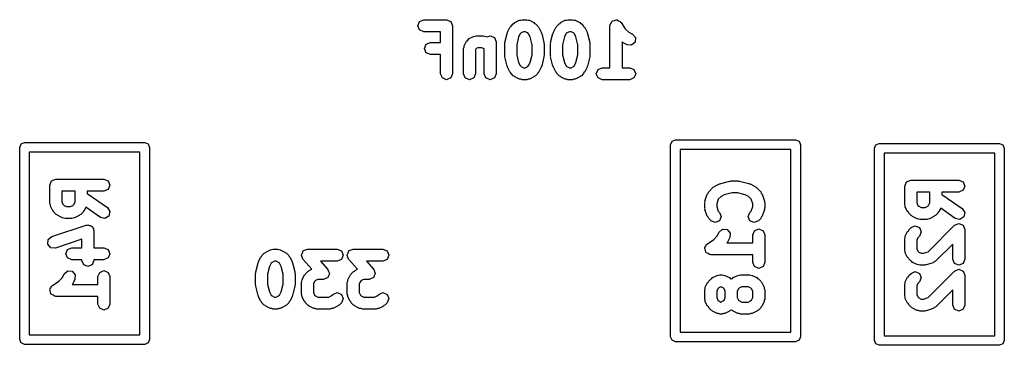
# Model space of a CAD drawing. Extents: x -30 to 247, y -88 to 102.
# Tile 5 of 26: x 32.78 to 43.02, y 33.15 to 36.54. Entities that reach past the tile are written whole.
import ezdxf

# ---------------------------------------------------------------- set-up
doc = ezdxf.new("R2010")
doc.units = 0
doc.layers.add('BLACK', color=7, linetype='CONTINUOUS')

msp = doc.modelspace()

# ---------------------------------------------------------------- linework, layer by layer
at = {"layer": 'BLACK', "linetype": 'CONTINUOUS'}
for p, q in [((36.9242, 36.4787), (36.9425, 36.5229)), ((36.9425, 36.4345), (36.9242, 36.4787)), ((36.9425, 36.5229), (36.9867, 36.5412)), ((36.9867, 36.5412), (37.2248, 36.5412)), ((37.2248, 36.5412), (37.269, 36.5229)), ((37.269, 36.5229), (37.2873, 36.4787)), ((37.2873, 36.4787), (37.2873, 35.9787)), ((37.8593, 36.4114), (37.8831, 36.459)), ((37.8831, 36.459), (37.8909, 36.4658)), ((37.8909, 36.4658), (37.8949, 36.4753)), ((37.8949, 36.4753), (37.9187, 36.4991)), ((37.9187, 36.4991), (37.9282, 36.503)), ((37.9282, 36.503), (37.9349, 36.5108)), ((37.9349, 36.5108), (37.9825, 36.5346)), ((37.9825, 36.5346), (37.997, 36.5356)), ((37.997, 36.5356), (38.0105, 36.5412)), ((38.0105, 36.5412), (38.0581, 36.5412)), ((38.0581, 36.5412), (38.0715, 36.5356)), ((38.0715, 36.5356), (38.086, 36.5346)), ((38.086, 36.5346), (38.1337, 36.5108)), ((38.1337, 36.5108), (38.1404, 36.503)), ((38.1404, 36.503), (38.1499, 36.4991)), ((38.1499, 36.4991), (38.1737, 36.4753)), ((38.1737, 36.4753), (38.1777, 36.4658)), ((38.1777, 36.4658), (38.1854, 36.459)), ((38.1854, 36.459), (38.2092, 36.4114)), ((38.3355, 36.4114), (38.3593, 36.459)), ((38.3593, 36.459), (38.3671, 36.4658)), ((38.3671, 36.4658), (38.371, 36.4753)), ((38.371, 36.4753), (38.3949, 36.4991)), ((38.3949, 36.4991), (38.4044, 36.503)), ((38.4044, 36.503), (38.4111, 36.5108)), ((38.4111, 36.5108), (38.4587, 36.5346)), ((38.4587, 36.5346), (38.4732, 36.5356)), ((38.4732, 36.5356), (38.4867, 36.5412)), ((38.4867, 36.5412), (38.5343, 36.5412)), ((38.5343, 36.5412), (38.5477, 36.5356)), ((38.5477, 36.5356), (38.5622, 36.5346)), ((38.5622, 36.5346), (38.6099, 36.5108)), ((38.6099, 36.5108), (38.6166, 36.503)), ((38.6166, 36.503), (38.6261, 36.4991)), ((38.6261, 36.4991), (38.6499, 36.4753)), ((38.6499, 36.4753), (38.6538, 36.4658)), ((38.6538, 36.4658), (38.6616, 36.459)), ((38.6616, 36.459), (38.6854, 36.4114)), ((38.9242, 36.4787), (38.9266, 36.4846)), ((38.9242, 36.0412), (38.9242, 36.4787)), ((38.9254, 36.4909), (38.9355, 36.5061)), ((38.9266, 36.4846), (38.9254, 36.4909)), ((38.9355, 36.5061), (38.9425, 36.5229)), ((38.9425, 36.5229), (38.9484, 36.5253)), ((38.9484, 36.5253), (38.952, 36.5307)), ((38.952, 36.5307), (38.9699, 36.5342)), ((38.9699, 36.5342), (38.9867, 36.5412)), ((38.9867, 36.5412), (38.9926, 36.5387)), ((38.9926, 36.5387), (38.9989, 36.54)), ((38.9989, 36.54), (39.014, 36.5299)), ((39.014, 36.5299), (39.0309, 36.5229)), ((39.0309, 36.5229), (39.0333, 36.5169)), ((39.0333, 36.5169), (39.0387, 36.5134)), ((39.0387, 36.5134), (39.0829, 36.4471)), ((36.9867, 36.4162), (36.9425, 36.4345)), ((37.1623, 36.4162), (36.9867, 36.4162)), ((37.1623, 36.3031), (37.1623, 36.4162)), ((37.4587, 36.3441), (37.5063, 36.3679)), ((37.5063, 36.3679), (37.5208, 36.369)), ((37.5208, 36.369), (37.5343, 36.3745)), ((37.5343, 36.3745), (37.6057, 36.3745)), ((37.6057, 36.3745), (37.6192, 36.369)), ((37.6192, 36.369), (37.6337, 36.3679)), ((37.6337, 36.3679), (37.6461, 36.3617)), ((37.6461, 36.3617), (37.6771, 36.3745)), ((37.6771, 36.3745), (37.7213, 36.3562)), ((37.7213, 36.3562), (37.7396, 36.312)), ((37.8308, 36.3034), (37.8546, 36.3986)), ((37.8546, 36.3986), (37.8588, 36.4043)), ((37.8588, 36.4043), (37.8593, 36.4114)), ((37.9742, 36.3616), (37.9539, 36.2805)), ((37.9904, 36.3941), (37.9742, 36.3616)), ((37.9999, 36.4035), (37.9904, 36.3941)), ((38.0252, 36.4162), (37.9999, 36.4035)), ((38.0433, 36.4162), (38.0252, 36.4162)), ((38.0687, 36.4035), (38.0433, 36.4162)), ((38.0782, 36.394), (38.0687, 36.4035)), ((38.0944, 36.3616), (38.0782, 36.394)), ((38.1146, 36.2805), (38.0944, 36.3616)), ((38.2092, 36.4114), (38.2097, 36.4043)), ((38.2097, 36.4043), (38.214, 36.3986)), ((38.214, 36.3986), (38.2378, 36.3034)), ((38.307, 36.3034), (38.3308, 36.3986)), ((38.3308, 36.3986), (38.335, 36.4043)), ((38.335, 36.4043), (38.3355, 36.4114)), ((38.4504, 36.3616), (38.4301, 36.2805)), ((38.4666, 36.3941), (38.4504, 36.3616)), ((38.4761, 36.4035), (38.4666, 36.3941)), ((38.5014, 36.4162), (38.4761, 36.4035)), ((38.5195, 36.4162), (38.5014, 36.4162)), ((38.5449, 36.4035), (38.5195, 36.4162)), ((38.5543, 36.394), (38.5449, 36.4035)), ((38.5706, 36.3616), (38.5543, 36.394)), ((38.5908, 36.2805), (38.5706, 36.3616)), ((38.6854, 36.4114), (38.6859, 36.4043)), ((38.6859, 36.4043), (38.6902, 36.3986)), ((38.6902, 36.3986), (38.714, 36.3034)), ((39.0829, 36.4471), (39.1189, 36.411)), ((39.1189, 36.411), (39.1575, 36.3917)), ((39.1575, 36.3917), (39.1888, 36.3556)), ((39.1888, 36.3556), (39.1854, 36.3079)), ((36.9956, 36.2406), (37.0139, 36.2848)), ((37.0139, 36.2848), (37.0581, 36.3031)), ((37.0581, 36.3031), (37.1623, 36.3031)), ((37.4004, 36.2406), (37.4059, 36.254)), ((37.4059, 36.254), (37.407, 36.2685)), ((37.407, 36.2685), (37.4308, 36.3162)), ((37.4308, 36.3162), (37.4457, 36.3291)), ((37.4457, 36.3291), (37.4587, 36.3441)), ((37.7396, 36.312), (37.7396, 35.9787)), ((37.8289, 36.2882), (37.832, 36.2955)), ((37.8289, 36.1692), (37.8289, 36.2882)), ((37.832, 36.2955), (37.8308, 36.3034)), ((37.9539, 36.2805), (37.9539, 36.1769)), ((38.1146, 36.1769), (38.1146, 36.2805)), ((38.2378, 36.3034), (38.2366, 36.2955)), ((38.2366, 36.2955), (38.2396, 36.2882)), ((38.2396, 36.2882), (38.2396, 36.1692)), ((38.3051, 36.2882), (38.3081, 36.2955)), ((38.3051, 36.1692), (38.3051, 36.2882)), ((38.3081, 36.2955), (38.307, 36.3034)), ((38.4301, 36.2805), (38.4301, 36.1769)), ((38.5908, 36.1769), (38.5908, 36.2805)), ((38.714, 36.3034), (38.7128, 36.2955)), ((38.7128, 36.2955), (38.7158, 36.2882)), ((38.7158, 36.2882), (38.7158, 36.1692)), ((39.054, 36.3037), (39.0492, 36.3093)), ((39.0492, 36.3093), (39.0492, 36.0412)), ((39.1016, 36.2799), (39.054, 36.3037)), ((39.1493, 36.2765), (39.1016, 36.2799)), ((39.1854, 36.3079), (39.1493, 36.2765)), ((37.0139, 36.1964), (36.9956, 36.2406)), ((37.0581, 36.1781), (37.0139, 36.1964)), ((37.1623, 36.1781), (37.0581, 36.1781)), ((37.1623, 35.9787), (37.1623, 36.1781)), ((37.4004, 35.9787), (37.4004, 36.2406)), ((37.5333, 36.2416), (37.5254, 36.2258)), ((37.5254, 36.2258), (37.5254, 35.9787)), ((37.549, 36.2495), (37.5333, 36.2416)), ((37.591, 36.2495), (37.549, 36.2495)), ((37.6146, 36.2377), (37.591, 36.2495)), ((37.6146, 35.9787), (37.6146, 36.2377)), ((37.832, 36.1618), (37.8289, 36.1692)), ((37.8308, 36.154), (37.832, 36.1618)), ((37.8546, 36.0588), (37.8308, 36.154)), ((37.9539, 36.1769), (37.9742, 36.0957)), ((38.0944, 36.0957), (38.1146, 36.1769)), ((38.2378, 36.154), (38.214, 36.0588)), ((38.2396, 36.1692), (38.2366, 36.1618)), ((38.2366, 36.1618), (38.2378, 36.154)), ((38.3081, 36.1618), (38.3051, 36.1692)), ((38.307, 36.154), (38.3081, 36.1618)), ((38.3308, 36.0588), (38.307, 36.154)), ((38.4301, 36.1769), (38.4504, 36.0957)), ((38.5706, 36.0957), (38.5908, 36.1769)), ((38.714, 36.154), (38.6902, 36.0588)), ((38.7158, 36.1692), (38.7128, 36.1618)), ((38.7128, 36.1618), (38.714, 36.154)), ((37.8588, 36.0531), (37.8546, 36.0588)), ((37.8593, 36.046), (37.8588, 36.0531)), ((37.8831, 35.9984), (37.8593, 36.046)), ((37.9742, 36.0957), (37.9904, 36.0633)), ((37.9904, 36.0633), (37.9999, 36.0539)), ((37.9999, 36.0539), (38.0252, 36.0412)), ((38.0433, 36.0412), (38.0687, 36.0539)), ((38.0687, 36.0539), (38.0782, 36.0633)), ((38.0782, 36.0633), (38.0944, 36.0957)), ((38.2092, 36.046), (38.1854, 35.9984)), ((38.2097, 36.0531), (38.2092, 36.046)), ((38.214, 36.0588), (38.2097, 36.0531)), ((38.335, 36.0531), (38.3308, 36.0588)), ((38.3355, 36.046), (38.335, 36.0531)), ((38.3593, 35.9984), (38.3355, 36.046)), ((38.4504, 36.0957), (38.4666, 36.0633)), ((38.4666, 36.0633), (38.4761, 36.0539)), ((38.4761, 36.0539), (38.5014, 36.0412)), ((38.5195, 36.0412), (38.5449, 36.0539)), ((38.5449, 36.0539), (38.5543, 36.0633)), ((38.5543, 36.0633), (38.5706, 36.0957)), ((38.6854, 36.046), (38.6616, 35.9984)), ((38.6859, 36.0531), (38.6854, 36.046)), ((38.6902, 36.0588), (38.6859, 36.0531)), ((37.1806, 35.9345), (37.1623, 35.9787)), ((37.2873, 35.9787), (37.269, 35.9345)), ((37.4187, 35.9345), (37.4004, 35.9787)), ((37.5254, 35.9787), (37.5071, 35.9345)), ((37.6329, 35.9345), (37.6146, 35.9787)), ((37.7396, 35.9787), (37.7213, 35.9345)), ((37.8909, 35.9916), (37.8831, 35.9984)), ((37.8949, 35.9821), (37.8909, 35.9916)), ((37.9187, 35.9583), (37.8949, 35.9821)), ((37.9282, 35.9544), (37.9187, 35.9583)), ((37.9349, 35.9466), (37.9282, 35.9544)), ((37.9825, 35.9228), (37.9349, 35.9466)), ((38.0252, 36.0412), (38.0433, 36.0412)), ((38.1337, 35.9466), (38.086, 35.9228)), ((38.1404, 35.9544), (38.1337, 35.9466)), ((38.1499, 35.9583), (38.1404, 35.9544)), ((38.1737, 35.9821), (38.1499, 35.9583)), ((38.1777, 35.9916), (38.1737, 35.9821)), ((38.1854, 35.9984), (38.1777, 35.9916)), ((38.3671, 35.9916), (38.3593, 35.9984)), ((38.371, 35.9821), (38.3671, 35.9916)), ((38.3949, 35.9583), (38.371, 35.9821)), ((38.4044, 35.9544), (38.3949, 35.9583)), ((38.4111, 35.9466), (38.4044, 35.9544)), ((38.4587, 35.9228), (38.4111, 35.9466)), ((38.5014, 36.0412), (38.5195, 36.0412)), ((38.6099, 35.9466), (38.5622, 35.9228)), ((38.6166, 35.9544), (38.6099, 35.9466)), ((38.6261, 35.9583), (38.6166, 35.9544)), ((38.6499, 35.9821), (38.6261, 35.9583)), ((38.6538, 35.9916), (38.6499, 35.9821)), ((38.6616, 35.9984), (38.6538, 35.9916)), ((38.7813, 35.9787), (38.7996, 36.0229)), ((38.7996, 35.9345), (38.7813, 35.9787)), ((38.7996, 36.0229), (38.8438, 36.0412)), ((38.8438, 36.0412), (38.9242, 36.0412)), ((39.0492, 36.0412), (39.1295, 36.0412)), ((39.1295, 36.0412), (39.1737, 36.0229)), ((39.1737, 36.0229), (39.192, 35.9787)), ((39.192, 35.9787), (39.1737, 35.9345)), ((37.2248, 35.9162), (37.1806, 35.9345)), ((37.269, 35.9345), (37.2248, 35.9162)), ((37.4629, 35.9162), (37.4187, 35.9345)), ((37.5071, 35.9345), (37.4629, 35.9162)), ((37.6771, 35.9162), (37.6329, 35.9345)), ((37.7213, 35.9345), (37.6771, 35.9162)), ((37.997, 35.9218), (37.9825, 35.9228)), ((38.0105, 35.9162), (37.997, 35.9218)), ((38.0581, 35.9162), (38.0105, 35.9162)), ((38.0715, 35.9218), (38.0581, 35.9162)), ((38.086, 35.9228), (38.0715, 35.9218)), ((38.4732, 35.9218), (38.4587, 35.9228)), ((38.4867, 35.9162), (38.4732, 35.9218)), ((38.5343, 35.9162), (38.4867, 35.9162)), ((38.5477, 35.9218), (38.5343, 35.9162)), ((38.5622, 35.9228), (38.5477, 35.9218)), ((38.8438, 35.9162), (38.7996, 35.9345)), ((38.9867, 35.9162), (38.8438, 35.9162)), ((39.1295, 35.9162), (38.9867, 35.9162)), ((39.1737, 35.9345), (39.1295, 35.9162)), ((32.785, 35.2125), (32.7996, 35.2479)), ((32.7996, 35.2479), (32.835, 35.2625)), ((32.835, 35.2625), (34.085, 35.2625)), ((34.085, 35.2625), (34.1204, 35.2479)), ((34.1204, 35.2479), (34.135, 35.2125)), ((39.555, 35.24), (39.5696, 35.2754)), ((39.555, 33.24), (39.555, 35.24)), ((39.5696, 35.2754), (39.605, 35.29)), ((39.605, 35.29), (40.855, 35.29)), ((40.855, 35.29), (40.8904, 35.2754)), ((40.8904, 35.2754), (40.905, 35.24)), ((40.905, 35.24), (40.905, 33.24)), ((41.675, 35.2025), (41.6896, 35.2379)), ((41.6896, 35.2379), (41.725, 35.2525)), ((41.725, 35.2525), (42.975, 35.2525)), ((42.975, 35.2525), (43.0104, 35.2379)), ((43.0104, 35.2379), (43.025, 35.2025)), ((32.785, 33.2125), (32.785, 35.2125)), ((32.885, 35.1625), (32.885, 33.2625)), ((34.035, 35.1625), (32.885, 35.1625)), ((34.035, 33.2625), (34.035, 35.1625)), ((34.135, 35.2125), (34.135, 33.2125)), ((39.655, 35.19), (39.655, 33.29)), ((40.805, 35.19), (39.655, 35.19)), ((40.805, 33.29), (40.805, 35.19)), ((41.675, 33.2025), (41.675, 35.2025)), ((41.775, 35.1525), (41.775, 33.2525)), ((42.925, 35.1525), (41.775, 35.1525)), ((42.925, 33.2525), (42.925, 35.1525)), ((43.025, 35.2025), (43.025, 33.2025)), ((33.0988, 34.8196), (33.1171, 34.8638)), ((33.0988, 34.6292), (33.0988, 34.8196)), ((33.1171, 34.8638), (33.1613, 34.8821)), ((33.1613, 34.8821), (33.6613, 34.8821)), ((33.6613, 34.8821), (33.7055, 34.8638)), ((33.7055, 34.8638), (33.7238, 34.8196)), ((33.7238, 34.8196), (33.7055, 34.7754)), ((40.0148, 34.8092), (40.0624, 34.833)), ((40.0624, 34.833), (40.0695, 34.8335)), ((40.0695, 34.8335), (40.0752, 34.8378)), ((40.0752, 34.8378), (40.1704, 34.8616)), ((40.1704, 34.8616), (40.1783, 34.8604)), ((40.1783, 34.8604), (40.1856, 34.8635)), ((40.1856, 34.8635), (40.257, 34.8635)), ((40.257, 34.8635), (40.2643, 34.8604)), ((40.2643, 34.8604), (40.2722, 34.8616)), ((40.2722, 34.8616), (40.3674, 34.8378)), ((40.3674, 34.8378), (40.3731, 34.8335)), ((40.3731, 34.8335), (40.3802, 34.833)), ((40.3802, 34.833), (40.4278, 34.8092)), ((41.9888, 34.8096), (42.0071, 34.8538)), ((42.0071, 34.8538), (42.0513, 34.8721)), ((42.0513, 34.8721), (42.5513, 34.8721)), ((42.5513, 34.8721), (42.5955, 34.8538)), ((42.5955, 34.8538), (42.6138, 34.8096)), ((33.3607, 34.7571), (33.2238, 34.7571)), ((33.2238, 34.7571), (33.2238, 34.6439)), ((33.3607, 34.6439), (33.3607, 34.7571)), ((33.6613, 34.7571), (33.4857, 34.7571)), ((33.4857, 34.7571), (33.4857, 34.7331)), ((33.4857, 34.7331), (33.6972, 34.5851)), ((33.7055, 34.7754), (33.6613, 34.7571)), ((39.912, 34.6541), (39.9358, 34.7255)), ((39.9358, 34.7255), (39.9454, 34.7365)), ((39.9454, 34.7365), (39.9509, 34.7499)), ((39.9509, 34.7499), (39.9985, 34.7975)), ((39.9985, 34.7975), (40.008, 34.8015)), ((40.008, 34.8015), (40.0148, 34.8092)), ((40.1122, 34.7182), (40.0798, 34.702)), ((40.1933, 34.7385), (40.1122, 34.7182)), ((40.2493, 34.7385), (40.1933, 34.7385)), ((40.3304, 34.7182), (40.2493, 34.7385)), ((40.3629, 34.702), (40.3304, 34.7182)), ((40.4278, 34.8092), (40.4346, 34.8015)), ((40.4346, 34.8015), (40.4441, 34.7975)), ((40.4441, 34.7975), (40.4917, 34.7499)), ((40.4917, 34.7499), (40.4973, 34.7365)), ((40.4973, 34.7365), (40.5068, 34.7255)), ((40.5068, 34.7255), (40.5306, 34.654)), ((41.9888, 34.6192), (41.9888, 34.8096)), ((42.2507, 34.7471), (42.1138, 34.7471)), ((42.1138, 34.7471), (42.1138, 34.6339)), ((42.2507, 34.6339), (42.2507, 34.7471)), ((42.5513, 34.7471), (42.3757, 34.7471)), ((42.3757, 34.7471), (42.3757, 34.7231)), ((42.3757, 34.7231), (42.5872, 34.5751)), ((42.5955, 34.7654), (42.5513, 34.7471)), ((42.6138, 34.8096), (42.5955, 34.7654)), ((33.1044, 34.6157), (33.0988, 34.6292)), ((33.1054, 34.6012), (33.1044, 34.6157)), ((33.2238, 34.6439), (33.2365, 34.6186)), ((33.2365, 34.6186), (33.246, 34.6091)), ((33.3386, 34.6091), (33.348, 34.6186)), ((33.348, 34.6186), (33.3607, 34.6439)), ((39.9088, 34.6343), (39.9127, 34.6438)), ((39.9088, 34.5867), (39.9088, 34.6343)), ((39.9127, 34.6438), (39.912, 34.6541)), ((40.0497, 34.672), (40.0338, 34.6241)), ((40.0338, 34.6241), (40.0338, 34.5968)), ((40.0798, 34.702), (40.0497, 34.672)), ((40.3929, 34.672), (40.3629, 34.702)), ((40.4088, 34.6241), (40.3929, 34.672)), ((40.4088, 34.5968), (40.4088, 34.6241)), ((40.5306, 34.654), (40.5299, 34.6438)), ((40.5299, 34.6438), (40.5338, 34.6343)), ((40.5338, 34.6343), (40.5338, 34.5867)), ((41.9944, 34.6057), (41.9888, 34.6192)), ((42.1138, 34.6339), (42.1265, 34.6086)), ((42.238, 34.6086), (42.2507, 34.6339)), ((33.1292, 34.5536), (33.1054, 34.6012)), ((33.137, 34.5469), (33.1292, 34.5536)), ((33.1409, 34.5374), (33.137, 34.5469)), ((33.1647, 34.5135), (33.1409, 34.5374)), ((33.1742, 34.5096), (33.1647, 34.5135)), ((33.181, 34.5018), (33.1742, 34.5096)), ((33.246, 34.6091), (33.2713, 34.5964)), ((33.2713, 34.5964), (33.3132, 34.5964)), ((33.3132, 34.5964), (33.3386, 34.6091)), ((33.4103, 34.5096), (33.4035, 34.5018)), ((33.4198, 34.5135), (33.4103, 34.5096)), ((33.4436, 34.5374), (33.4198, 34.5135)), ((33.4475, 34.5469), (33.4436, 34.5374)), ((33.4553, 34.5536), (33.4475, 34.5469)), ((33.4732, 34.5893), (33.4553, 34.5536)), ((33.6255, 34.4827), (33.4732, 34.5893)), ((33.6972, 34.5851), (33.7229, 34.5448)), ((33.7229, 34.5448), (33.7125, 34.4981)), ((39.9127, 34.5772), (39.9088, 34.5867)), ((39.912, 34.5669), (39.9127, 34.5772)), ((39.9358, 34.4955), (39.912, 34.5669)), ((40.0338, 34.5968), (40.0497, 34.549)), ((40.0497, 34.549), (40.0631, 34.5356)), ((40.0631, 34.5356), (40.0814, 34.4914)), ((40.3612, 34.4914), (40.3795, 34.5356)), ((40.3795, 34.5356), (40.3929, 34.549)), ((40.3929, 34.549), (40.4088, 34.5968)), ((40.5306, 34.5669), (40.5068, 34.4955)), ((40.5338, 34.5867), (40.5299, 34.5772)), ((40.5299, 34.5772), (40.5306, 34.5669)), ((41.9954, 34.5912), (41.9944, 34.6057)), ((42.0192, 34.5436), (41.9954, 34.5912)), ((42.027, 34.5369), (42.0192, 34.5436)), ((42.0309, 34.5274), (42.027, 34.5369)), ((42.0547, 34.5035), (42.0309, 34.5274)), ((42.1265, 34.6086), (42.136, 34.5991)), ((42.136, 34.5991), (42.1613, 34.5864)), ((42.1613, 34.5864), (42.2032, 34.5864)), ((42.2032, 34.5864), (42.2286, 34.5991)), ((42.2286, 34.5991), (42.238, 34.6086)), ((42.3336, 34.5274), (42.3098, 34.5035)), ((42.3375, 34.5369), (42.3336, 34.5274)), ((42.3453, 34.5436), (42.3375, 34.5369)), ((42.3632, 34.5793), (42.3453, 34.5436)), ((42.5155, 34.4727), (42.3632, 34.5793)), ((42.5872, 34.5751), (42.6129, 34.5348)), ((42.6129, 34.5348), (42.6025, 34.4881)), ((33.2286, 34.478), (33.181, 34.5018)), ((33.2431, 34.477), (33.2286, 34.478)), ((33.2565, 34.4714), (33.2431, 34.477)), ((33.328, 34.4714), (33.2565, 34.4714)), ((33.3414, 34.477), (33.328, 34.4714)), ((33.3559, 34.478), (33.3414, 34.477)), ((33.4035, 34.5018), (33.3559, 34.478)), ((33.6722, 34.4724), (33.6255, 34.4827)), ((33.7125, 34.4981), (33.6722, 34.4724)), ((39.9454, 34.4845), (39.9358, 34.4955)), ((39.9509, 34.471), (39.9454, 34.4845)), ((39.9747, 34.4472), (39.9509, 34.471)), ((40.0189, 34.4289), (39.9747, 34.4472)), ((40.0631, 34.4472), (40.0189, 34.4289)), ((40.0814, 34.4914), (40.0631, 34.4472)), ((40.3795, 34.4472), (40.3612, 34.4914)), ((40.4237, 34.4289), (40.3795, 34.4472)), ((40.4679, 34.4472), (40.4237, 34.4289)), ((40.4917, 34.471), (40.4679, 34.4472)), ((40.4973, 34.4845), (40.4917, 34.471)), ((40.5068, 34.4955), (40.4973, 34.4845)), ((42.0642, 34.4996), (42.0547, 34.5035)), ((42.071, 34.4918), (42.0642, 34.4996)), ((42.1186, 34.468), (42.071, 34.4918)), ((42.1331, 34.467), (42.1186, 34.468)), ((42.1465, 34.4614), (42.1331, 34.467)), ((42.218, 34.4614), (42.1465, 34.4614)), ((42.2314, 34.467), (42.218, 34.4614)), ((42.2459, 34.468), (42.2314, 34.467)), ((42.2935, 34.4918), (42.2459, 34.468)), ((42.3003, 34.4996), (42.2935, 34.4918)), ((42.3098, 34.5035), (42.3003, 34.4996)), ((42.5071, 34.4015), (42.5513, 34.4198)), ((42.5622, 34.4624), (42.5155, 34.4727)), ((42.5513, 34.4198), (42.5955, 34.4015)), ((42.6025, 34.4881), (42.5622, 34.4624)), ((33.1177, 34.2837), (33.4749, 34.4027)), ((33.4749, 34.4027), (33.4851, 34.402)), ((33.4851, 34.402), (33.4946, 34.406)), ((33.4946, 34.406), (33.5081, 34.4004)), ((33.5081, 34.4004), (33.5226, 34.3994)), ((33.5226, 34.3994), (33.5293, 34.3916)), ((33.5293, 34.3916), (33.5388, 34.3876)), ((33.5388, 34.3876), (33.5444, 34.3742)), ((33.5444, 34.3742), (33.5539, 34.3632)), ((33.5539, 34.3632), (33.5532, 34.353)), ((33.5532, 34.353), (33.5571, 34.3435)), ((33.5571, 34.3435), (33.5571, 34.1679)), ((40.039, 34.2904), (40.0583, 34.3289)), ((40.0583, 34.3289), (40.0944, 34.3602)), ((40.0944, 34.3602), (40.1421, 34.3569)), ((40.1421, 34.3569), (40.1735, 34.3207)), ((40.1735, 34.3207), (40.1701, 34.273)), ((40.4088, 34.301), (40.4271, 34.3451)), ((40.4271, 34.3451), (40.4713, 34.3635)), ((40.4713, 34.3635), (40.5155, 34.3451)), ((40.5155, 34.3451), (40.5338, 34.301)), ((41.9954, 34.29), (42.0192, 34.3376)), ((42.0192, 34.3376), (42.027, 34.3443)), ((42.027, 34.3443), (42.0309, 34.3538)), ((42.0309, 34.3538), (42.0547, 34.3776)), ((42.0547, 34.3776), (42.0989, 34.396)), ((42.0989, 34.396), (42.1431, 34.3776)), ((42.1431, 34.3776), (42.1614, 34.3335)), ((42.1614, 34.3335), (42.1431, 34.2893)), ((42.2318, 34.1262), (42.5071, 34.4015)), ((42.5955, 34.4015), (42.6138, 34.3573)), ((42.6138, 34.3573), (42.6138, 34.0477)), ((33.0782, 34.2046), (33.0816, 34.2524)), ((33.1095, 34.1685), (33.0782, 34.2046)), ((33.0816, 34.2524), (33.1177, 34.2837)), ((33.4321, 34.2567), (33.1573, 34.1651)), ((33.4321, 34.1679), (33.4321, 34.2567)), ((39.9201, 34.1855), (39.9271, 34.2023)), ((39.9271, 34.2023), (39.9331, 34.2048)), ((39.9331, 34.2048), (39.9366, 34.2101)), ((39.9366, 34.2101), (40.0029, 34.2543)), ((40.0029, 34.2543), (40.039, 34.2904)), ((40.1463, 34.2254), (40.1407, 34.2206)), ((40.1407, 34.2206), (40.4088, 34.2206)), ((40.1701, 34.273), (40.1463, 34.2254)), ((40.4088, 34.2206), (40.4088, 34.301)), ((40.5338, 34.301), (40.5338, 34.0152)), ((41.9888, 34.262), (41.9944, 34.2755)), ((41.9888, 34.143), (41.9888, 34.262)), ((41.9944, 34.2755), (41.9954, 34.29)), ((42.1265, 34.2726), (42.1138, 34.2473)), ((42.1138, 34.2473), (42.1138, 34.1577)), ((42.1431, 34.2893), (42.1265, 34.2726)), ((42.4888, 34.2064), (42.3098, 34.0274)), ((42.4888, 34.0477), (42.4888, 34.2064)), ((33.1573, 34.1651), (33.1095, 34.1685)), ((33.2655, 34.1054), (33.2838, 34.1496)), ((33.2838, 34.0612), (33.2655, 34.1054)), ((33.2838, 34.1496), (33.328, 34.1679)), ((33.328, 34.1679), (33.4321, 34.1679)), ((33.5571, 34.1679), (33.6613, 34.1679)), ((33.6613, 34.1679), (33.7055, 34.1496)), ((33.7055, 34.1496), (33.7238, 34.1054)), ((33.7238, 34.1054), (33.7055, 34.0612)), ((35.3044, 34.0878), (35.3282, 34.1116)), ((35.3282, 34.1116), (35.3377, 34.1155)), ((35.3377, 34.1155), (35.3444, 34.1233)), ((35.3444, 34.1233), (35.392, 34.1471)), ((35.392, 34.1471), (35.4066, 34.1481)), ((35.4066, 34.1481), (35.42, 34.1537)), ((35.42, 34.1537), (35.4676, 34.1537)), ((35.4676, 34.1537), (35.4811, 34.1481)), ((35.4811, 34.1481), (35.4956, 34.1471)), ((35.4956, 34.1471), (35.5432, 34.1233)), ((35.5432, 34.1233), (35.5499, 34.1155)), ((35.5499, 34.1155), (35.5594, 34.1116)), ((35.5594, 34.1116), (35.5832, 34.0878)), ((35.7148, 34.0953), (35.7245, 34.1151)), ((35.7245, 34.1151), (35.7329, 34.1354)), ((35.7329, 34.1354), (35.735, 34.1362)), ((35.735, 34.1362), (35.736, 34.1382)), ((35.736, 34.1382), (35.7568, 34.1453)), ((35.7568, 34.1453), (35.7771, 34.1537)), ((35.7771, 34.1537), (36.0867, 34.1537)), ((36.0867, 34.1537), (36.1309, 34.1354)), ((36.1309, 34.1354), (36.1492, 34.0912)), ((36.191, 34.0953), (36.2007, 34.1151)), ((36.2007, 34.1151), (36.2091, 34.1354)), ((36.2091, 34.1354), (36.2112, 34.1362)), ((36.2112, 34.1362), (36.2122, 34.1382)), ((36.2122, 34.1382), (36.233, 34.1453)), ((36.233, 34.1453), (36.2533, 34.1537)), ((36.2533, 34.1537), (36.5629, 34.1537)), ((36.5629, 34.1537), (36.6071, 34.1354)), ((36.6071, 34.1354), (36.6254, 34.0912)), ((39.9088, 34.1581), (39.9113, 34.164)), ((39.9158, 34.1413), (39.9088, 34.1581)), ((39.91, 34.1704), (39.9201, 34.1855)), ((39.9113, 34.164), (39.91, 34.1704)), ((39.9193, 34.1234), (39.9158, 34.1413)), ((39.9247, 34.1198), (39.9193, 34.1234)), ((39.9271, 34.1139), (39.9247, 34.1198)), ((39.9439, 34.1069), (39.9271, 34.1139)), ((39.9591, 34.0968), (39.9439, 34.1069)), ((41.9944, 34.1295), (41.9888, 34.143)), ((41.9954, 34.115), (41.9944, 34.1295)), ((42.0192, 34.0674), (41.9954, 34.115)), ((42.1138, 34.1577), (42.1265, 34.1324)), ((42.1265, 34.1324), (42.136, 34.1229)), ((42.136, 34.1229), (42.1613, 34.1102)), ((42.1613, 34.1102), (42.184, 34.1102)), ((42.184, 34.1102), (42.2318, 34.1262)), ((33.328, 34.0429), (33.2838, 34.0612)), ((33.4321, 34.0429), (33.328, 34.0429)), ((33.4321, 34.0339), (33.4321, 34.0429)), ((33.4504, 33.9897), (33.4321, 34.0339)), ((33.5571, 34.0339), (33.5388, 33.9897)), ((33.6613, 34.0429), (33.5571, 34.0429)), ((33.5571, 34.0429), (33.5571, 34.0339)), ((33.7055, 34.0612), (33.6613, 34.0429)), ((35.2403, 33.9159), (35.2641, 34.0111)), ((35.2641, 34.0111), (35.2684, 34.0168)), ((35.2684, 34.0168), (35.2689, 34.0239)), ((35.2689, 34.0239), (35.2927, 34.0715)), ((35.2927, 34.0715), (35.3004, 34.0783)), ((35.3004, 34.0783), (35.3044, 34.0878)), ((35.3999, 34.0066), (35.3837, 33.9741)), ((35.4094, 34.016), (35.3999, 34.0066)), ((35.4348, 34.0287), (35.4094, 34.016)), ((35.4529, 34.0287), (35.4348, 34.0287)), ((35.4782, 34.016), (35.4529, 34.0287)), ((35.4877, 34.0065), (35.4782, 34.016)), ((35.5039, 33.9741), (35.4877, 34.0065)), ((35.5832, 34.0878), (35.5872, 34.0783)), ((35.5872, 34.0783), (35.5949, 34.0715)), ((35.5949, 34.0715), (35.6188, 34.0239)), ((35.6188, 34.0239), (35.6193, 34.0168)), ((35.6193, 34.0168), (35.6235, 34.0111)), ((35.6235, 34.0111), (35.6473, 33.9159)), ((35.7146, 34.0912), (35.7155, 34.0932)), ((35.7231, 34.0709), (35.7146, 34.0912)), ((35.7155, 34.0932), (35.7148, 34.0953)), ((35.7301, 34.05), (35.7231, 34.0709)), ((35.8218, 33.9453), (35.7301, 34.05)), ((36.0867, 34.0287), (35.9149, 34.0287)), ((35.9149, 34.0287), (35.9908, 33.9419)), ((36.1309, 34.047), (36.0867, 34.0287)), ((36.1492, 34.0912), (36.1309, 34.047)), ((36.1908, 34.0912), (36.1917, 34.0932)), ((36.1992, 34.0709), (36.1908, 34.0912)), ((36.1917, 34.0932), (36.191, 34.0953)), ((36.2063, 34.05), (36.1992, 34.0709)), ((36.298, 33.9453), (36.2063, 34.05)), ((36.5629, 34.0287), (36.3911, 34.0287)), ((36.3911, 34.0287), (36.467, 33.9419)), ((36.6071, 34.047), (36.5629, 34.0287)), ((36.6254, 34.0912), (36.6071, 34.047)), ((39.9654, 34.0981), (39.9591, 34.0968)), ((39.9713, 34.0956), (39.9654, 34.0981)), ((40.4088, 34.0956), (39.9713, 34.0956)), ((40.4088, 34.0152), (40.4088, 34.0956)), ((40.4271, 33.971), (40.4088, 34.0152)), ((40.5338, 34.0152), (40.5155, 33.971)), ((42.027, 34.0607), (42.0192, 34.0674)), ((42.0309, 34.0512), (42.027, 34.0607)), ((42.0547, 34.0274), (42.0309, 34.0512)), ((42.0642, 34.0234), (42.0547, 34.0274)), ((42.071, 34.0156), (42.0642, 34.0234)), ((42.1186, 33.9918), (42.071, 34.0156)), ((42.2854, 34.0123), (42.2139, 33.9884)), ((42.2963, 34.0218), (42.2854, 34.0123)), ((42.3098, 34.0274), (42.2963, 34.0218)), ((42.5071, 34.0035), (42.4888, 34.0477)), ((42.5513, 33.9852), (42.5071, 34.0035)), ((42.5955, 34.0035), (42.5513, 33.9852)), ((42.6138, 34.0477), (42.5955, 34.0035)), ((33.229, 33.8567), (33.2483, 33.8952)), ((33.2483, 33.8952), (33.2844, 33.9266)), ((33.2844, 33.9266), (33.3321, 33.9232)), ((33.3321, 33.9232), (33.3635, 33.887)), ((33.4946, 33.9714), (33.4504, 33.9897)), ((33.5388, 33.9897), (33.4946, 33.9714)), ((33.5988, 33.8673), (33.6171, 33.9115)), ((33.6171, 33.9115), (33.6613, 33.9298)), ((33.6613, 33.9298), (33.7055, 33.9115)), ((33.7055, 33.9115), (33.7238, 33.8673)), ((35.2385, 33.9007), (35.2415, 33.908)), ((35.2385, 33.7817), (35.2385, 33.9007)), ((35.2415, 33.908), (35.2403, 33.9159)), ((35.3837, 33.9741), (35.3635, 33.893)), ((35.5242, 33.893), (35.5039, 33.9741)), ((35.6473, 33.9159), (35.6461, 33.908)), ((35.6461, 33.908), (35.6492, 33.9007)), ((35.6492, 33.9007), (35.6492, 33.7817)), ((35.7528, 33.8878), (35.7568, 33.8973)), ((35.7568, 33.8973), (35.7806, 33.9211)), ((35.7806, 33.9211), (35.7901, 33.925)), ((35.7901, 33.925), (35.7968, 33.9328)), ((35.7968, 33.9328), (35.8218, 33.9453)), ((35.9908, 33.9419), (35.9979, 33.921)), ((36.0062, 33.8966), (35.9964, 33.8768)), ((35.9979, 33.921), (36.0063, 33.9007)), ((36.0063, 33.9007), (36.0055, 33.8987)), ((36.0055, 33.8987), (36.0062, 33.8966)), ((36.229, 33.8878), (36.2329, 33.8973)), ((36.2329, 33.8973), (36.2568, 33.9211)), ((36.2568, 33.9211), (36.2663, 33.925)), ((36.2663, 33.925), (36.273, 33.9328)), ((36.273, 33.9328), (36.298, 33.9453)), ((36.467, 33.9419), (36.4741, 33.921)), ((36.4824, 33.8966), (36.4726, 33.8768)), ((36.4741, 33.921), (36.4825, 33.9007)), ((36.4825, 33.9007), (36.4816, 33.8987)), ((36.4816, 33.8987), (36.4824, 33.8966)), ((40.4713, 33.9527), (40.4271, 33.971)), ((40.5155, 33.971), (40.4713, 33.9527)), ((42.0309, 33.8776), (42.0547, 33.9015)), ((42.0547, 33.9015), (42.0989, 33.9198)), ((42.0989, 33.9198), (42.1431, 33.9015)), ((42.1331, 33.9908), (42.1186, 33.9918)), ((42.1465, 33.9852), (42.1331, 33.9908)), ((42.1431, 33.9015), (42.1614, 33.8573)), ((42.1942, 33.9852), (42.1465, 33.9852)), ((42.2037, 33.9892), (42.1942, 33.9852)), ((42.2139, 33.9884), (42.2037, 33.9892)), ((42.2318, 33.65), (42.5071, 33.9253)), ((42.5071, 33.9253), (42.5513, 33.9436)), ((42.5513, 33.9436), (42.5955, 33.9253)), ((42.5955, 33.9253), (42.6138, 33.8811)), ((33.1266, 33.7764), (33.1929, 33.8206)), ((33.1929, 33.8206), (33.229, 33.8567)), ((33.3601, 33.8393), (33.3363, 33.7917)), ((33.3635, 33.887), (33.3601, 33.8393)), ((33.5988, 33.7869), (33.5988, 33.8673)), ((33.7238, 33.8673), (33.7238, 33.5815)), ((35.3635, 33.893), (35.3635, 33.7894)), ((35.5242, 33.7894), (35.5242, 33.893)), ((35.7146, 33.8055), (35.7202, 33.8189)), ((35.7146, 33.6864), (35.7146, 33.8055)), ((35.7202, 33.8189), (35.7212, 33.8334)), ((35.7212, 33.8334), (35.7451, 33.881)), ((35.7451, 33.881), (35.7528, 33.8878)), ((35.8523, 33.8161), (35.8396, 33.7907)), ((35.8618, 33.8255), (35.8523, 33.8161)), ((35.8871, 33.8382), (35.8618, 33.8255)), ((35.9438, 33.8382), (35.8871, 33.8382)), ((35.9641, 33.8466), (35.9438, 33.8382)), ((35.985, 33.8537), (35.9641, 33.8466)), ((35.986, 33.8557), (35.985, 33.8537)), ((35.988, 33.8565), (35.986, 33.8557)), ((35.9964, 33.8768), (35.988, 33.8565)), ((36.1908, 33.8055), (36.1964, 33.8189)), ((36.1908, 33.6864), (36.1908, 33.8055)), ((36.1964, 33.8189), (36.1974, 33.8334)), ((36.1974, 33.8334), (36.2212, 33.881)), ((36.2212, 33.881), (36.229, 33.8878)), ((36.3285, 33.8161), (36.3158, 33.7907)), ((36.338, 33.8255), (36.3285, 33.8161)), ((36.3633, 33.8382), (36.338, 33.8255)), ((36.42, 33.8382), (36.3633, 33.8382)), ((36.4403, 33.8466), (36.42, 33.8382)), ((36.4612, 33.8537), (36.4403, 33.8466)), ((36.4621, 33.8557), (36.4612, 33.8537)), ((36.4642, 33.8565), (36.4621, 33.8557)), ((36.4726, 33.8768), (36.4642, 33.8565)), ((39.9154, 33.7575), (39.9392, 33.8051)), ((39.9392, 33.8051), (39.947, 33.8118)), ((39.947, 33.8118), (39.9509, 33.8213)), ((39.9509, 33.8213), (39.9747, 33.8451)), ((39.9747, 33.8451), (39.9842, 33.8491)), ((39.9842, 33.8491), (39.991, 33.8569)), ((39.991, 33.8569), (40.0386, 33.8807)), ((40.0386, 33.8807), (40.0531, 33.8817)), ((40.0531, 33.8817), (40.0665, 33.8873)), ((40.0665, 33.8873), (40.0904, 33.8873)), ((40.0904, 33.8873), (40.1038, 33.8817)), ((40.1038, 33.8817), (40.1183, 33.8807)), ((40.1183, 33.8807), (40.1659, 33.8569)), ((40.1659, 33.8569), (40.1727, 33.8491)), ((40.1727, 33.8491), (40.1822, 33.8451)), ((40.1822, 33.8451), (40.1856, 33.8417)), ((40.1856, 33.8417), (40.189, 33.8451)), ((40.189, 33.8451), (40.1985, 33.8491)), ((40.1985, 33.8491), (40.2053, 33.8569)), ((40.2053, 33.8569), (40.2529, 33.8807)), ((40.2529, 33.8807), (40.2674, 33.8817)), ((40.2674, 33.8817), (40.2808, 33.8873)), ((40.2808, 33.8873), (40.3761, 33.8873)), ((40.3761, 33.8873), (40.3895, 33.8817)), ((40.3895, 33.8817), (40.404, 33.8807)), ((40.404, 33.8807), (40.4516, 33.8569)), ((40.4516, 33.8569), (40.4584, 33.8491)), ((40.4584, 33.8491), (40.4679, 33.8451)), ((40.4679, 33.8451), (40.4917, 33.8213)), ((40.4917, 33.8213), (40.4956, 33.8118)), ((40.4956, 33.8118), (40.5034, 33.8051)), ((40.5034, 33.8051), (40.5272, 33.7575)), ((41.9888, 33.7858), (41.9944, 33.7993)), ((41.9944, 33.7993), (41.9954, 33.8138)), ((41.9954, 33.8138), (42.0192, 33.8614)), ((42.0192, 33.8614), (42.027, 33.8681)), ((42.027, 33.8681), (42.0309, 33.8776)), ((42.1265, 33.7964), (42.1138, 33.7711)), ((42.1431, 33.8131), (42.1265, 33.7964)), ((42.1614, 33.8573), (42.1431, 33.8131)), ((42.6138, 33.8811), (42.6138, 33.5715)), ((33.0988, 33.7244), (33.1013, 33.7304)), ((33.1058, 33.7076), (33.0988, 33.7244)), ((33.1, 33.7367), (33.1101, 33.7518)), ((33.1013, 33.7304), (33.1, 33.7367)), ((33.1093, 33.6897), (33.1058, 33.7076)), ((33.1147, 33.6862), (33.1093, 33.6897)), ((33.1101, 33.7518), (33.1171, 33.7686)), ((33.1171, 33.7686), (33.1231, 33.7711)), ((33.1231, 33.7711), (33.1266, 33.7764)), ((33.3363, 33.7917), (33.3307, 33.7869)), ((33.3307, 33.7869), (33.5988, 33.7869)), ((35.2415, 33.7743), (35.2385, 33.7817)), ((35.2403, 33.7665), (35.2415, 33.7743)), ((35.2641, 33.6713), (35.2403, 33.7665)), ((35.3635, 33.7894), (35.3837, 33.7082)), ((35.3837, 33.7082), (35.3999, 33.6758)), ((35.4877, 33.6758), (35.5039, 33.7082)), ((35.5039, 33.7082), (35.5242, 33.7894)), ((35.6473, 33.7665), (35.6235, 33.6713)), ((35.6492, 33.7817), (35.6461, 33.7743)), ((35.6461, 33.7743), (35.6473, 33.7665)), ((35.8396, 33.7907), (35.8396, 33.7012)), ((35.8396, 33.7012), (35.8523, 33.6758)), ((36.0425, 33.683), (36.0867, 33.7013)), ((36.0867, 33.7013), (36.1309, 33.683)), ((36.3158, 33.7907), (36.3158, 33.7012)), ((36.3158, 33.7012), (36.3285, 33.6758)), ((36.5187, 33.683), (36.5629, 33.7013)), ((36.5629, 33.7013), (36.6071, 33.683)), ((39.9088, 33.7295), (39.9144, 33.743)), ((39.9088, 33.6343), (39.9088, 33.7295)), ((39.9144, 33.743), (39.9154, 33.7575)), ((40.0465, 33.7401), (40.0338, 33.7148)), ((40.0338, 33.7148), (40.0338, 33.649)), ((40.0559, 33.7496), (40.0465, 33.7401)), ((40.0785, 33.7608), (40.0559, 33.7496)), ((40.101, 33.7496), (40.0785, 33.7608)), ((40.1104, 33.7401), (40.101, 33.7496)), ((40.1231, 33.7148), (40.1104, 33.7401)), ((40.1231, 33.649), (40.1231, 33.7148)), ((40.2608, 33.7401), (40.2481, 33.7148)), ((40.2481, 33.7148), (40.2481, 33.649)), ((40.2702, 33.7496), (40.2608, 33.7401)), ((40.2956, 33.7623), (40.2702, 33.7496)), ((40.3613, 33.7623), (40.2956, 33.7623)), ((40.3867, 33.7496), (40.3613, 33.7623)), ((40.3961, 33.7401), (40.3867, 33.7496)), ((40.4088, 33.7148), (40.3961, 33.7401)), ((40.4088, 33.649), (40.4088, 33.7148)), ((40.5272, 33.7575), (40.5282, 33.743)), ((40.5282, 33.743), (40.5338, 33.7295)), ((40.5338, 33.7295), (40.5338, 33.6343)), ((41.9888, 33.6668), (41.9888, 33.7858)), ((42.1138, 33.7711), (42.1138, 33.6815)), ((42.4888, 33.7302), (42.3098, 33.5512)), ((42.4888, 33.5715), (42.4888, 33.7302)), ((33.1171, 33.6802), (33.1147, 33.6862)), ((33.1339, 33.6732), (33.1171, 33.6802)), ((33.1491, 33.6631), (33.1339, 33.6732)), ((33.1554, 33.6644), (33.1491, 33.6631)), ((33.1613, 33.6619), (33.1554, 33.6644)), ((33.5988, 33.6619), (33.1613, 33.6619)), ((33.5988, 33.5815), (33.5988, 33.6619)), ((35.2684, 33.6656), (35.2641, 33.6713)), ((35.2689, 33.6585), (35.2684, 33.6656)), ((35.2927, 33.6109), (35.2689, 33.6585)), ((35.3004, 33.6041), (35.2927, 33.6109)), ((35.3044, 33.5946), (35.3004, 33.6041)), ((35.3282, 33.5708), (35.3044, 33.5946)), ((35.3999, 33.6758), (35.4094, 33.6664)), ((35.4094, 33.6664), (35.4348, 33.6537)), ((35.4348, 33.6537), (35.4529, 33.6537)), ((35.4529, 33.6537), (35.4782, 33.6664)), ((35.4782, 33.6664), (35.4877, 33.6758)), ((35.5832, 33.5946), (35.5594, 33.5708)), ((35.5872, 33.6041), (35.5832, 33.5946)), ((35.5949, 33.6109), (35.5872, 33.6041)), ((35.6188, 33.6585), (35.5949, 33.6109)), ((35.6193, 33.6656), (35.6188, 33.6585)), ((35.6235, 33.6713), (35.6193, 33.6656)), ((35.7202, 33.673), (35.7146, 33.6864)), ((35.7212, 33.6585), (35.7202, 33.673)), ((35.7451, 33.6109), (35.7212, 33.6585)), ((35.7528, 33.6041), (35.7451, 33.6109)), ((35.7568, 33.5946), (35.7528, 33.6041)), ((35.7806, 33.5708), (35.7568, 33.5946)), ((35.8523, 33.6758), (35.8618, 33.6664)), ((35.8618, 33.6664), (35.8871, 33.6537)), ((35.8871, 33.6537), (36.0005, 33.6537)), ((36.0005, 33.6537), (36.0258, 33.6664)), ((36.0258, 33.6664), (36.0425, 33.683)), ((36.1309, 33.5946), (36.1071, 33.5708)), ((36.1309, 33.683), (36.1492, 33.6388)), ((36.1492, 33.6388), (36.1309, 33.5946)), ((36.1964, 33.673), (36.1908, 33.6864)), ((36.1974, 33.6585), (36.1964, 33.673)), ((36.2212, 33.6109), (36.1974, 33.6585)), ((36.229, 33.6041), (36.2212, 33.6109)), ((36.2329, 33.5946), (36.229, 33.6041)), ((36.2568, 33.5708), (36.2329, 33.5946)), ((36.3285, 33.6758), (36.338, 33.6664)), ((36.338, 33.6664), (36.3633, 33.6537)), ((36.3633, 33.6537), (36.4767, 33.6537)), ((36.4767, 33.6537), (36.502, 33.6664)), ((36.502, 33.6664), (36.5187, 33.683)), ((36.6071, 33.5946), (36.5832, 33.5708)), ((36.6071, 33.683), (36.6254, 33.6388)), ((36.6254, 33.6388), (36.6071, 33.5946)), ((39.9144, 33.6208), (39.9088, 33.6343)), ((39.9154, 33.6063), (39.9144, 33.6208)), ((39.9392, 33.5587), (39.9154, 33.6063)), ((40.0338, 33.649), (40.0465, 33.6237)), ((40.0465, 33.6237), (40.056, 33.6142)), ((40.056, 33.6142), (40.0785, 33.603)), ((40.0785, 33.603), (40.101, 33.6142)), ((40.101, 33.6142), (40.1104, 33.6237)), ((40.1104, 33.6237), (40.1231, 33.649)), ((40.2481, 33.649), (40.2608, 33.6237)), ((40.2608, 33.6237), (40.2702, 33.6142)), ((40.2702, 33.6142), (40.2956, 33.6015)), ((40.2956, 33.6015), (40.3613, 33.6015)), ((40.3613, 33.6015), (40.3867, 33.6142)), ((40.3867, 33.6142), (40.3961, 33.6237)), ((40.3961, 33.6237), (40.4088, 33.649)), ((40.5272, 33.6063), (40.5034, 33.5587)), ((40.5282, 33.6208), (40.5272, 33.6063)), ((40.5338, 33.6343), (40.5282, 33.6208)), ((41.9944, 33.6533), (41.9888, 33.6668)), ((41.9954, 33.6388), (41.9944, 33.6533)), ((42.0192, 33.5912), (41.9954, 33.6388)), ((42.027, 33.5845), (42.0192, 33.5912)), ((42.1138, 33.6815), (42.1265, 33.6562)), ((42.1265, 33.6562), (42.136, 33.6467)), ((42.136, 33.6467), (42.1613, 33.634)), ((42.1613, 33.634), (42.184, 33.634)), ((42.184, 33.634), (42.2318, 33.65)), ((33.6171, 33.5374), (33.5988, 33.5815)), ((33.6613, 33.519), (33.6171, 33.5374)), ((33.7055, 33.5374), (33.6613, 33.519)), ((33.7238, 33.5815), (33.7055, 33.5374)), ((35.3377, 33.5669), (35.3282, 33.5708)), ((35.3444, 33.5591), (35.3377, 33.5669)), ((35.392, 33.5353), (35.3444, 33.5591)), ((35.4066, 33.5343), (35.392, 33.5353)), ((35.42, 33.5287), (35.4066, 33.5343)), ((35.4676, 33.5287), (35.42, 33.5287)), ((35.4811, 33.5343), (35.4676, 33.5287)), ((35.4956, 33.5353), (35.4811, 33.5343)), ((35.5432, 33.5591), (35.4956, 33.5353)), ((35.5499, 33.5669), (35.5432, 33.5591)), ((35.5594, 33.5708), (35.5499, 33.5669)), ((35.7901, 33.5669), (35.7806, 33.5708)), ((35.7968, 33.5591), (35.7901, 33.5669)), ((35.8444, 33.5353), (35.7968, 33.5591)), ((35.8589, 33.5343), (35.8444, 33.5353)), ((35.8724, 33.5287), (35.8589, 33.5343)), ((36.0152, 33.5287), (35.8724, 33.5287)), ((36.0287, 33.5343), (36.0152, 33.5287)), ((36.0432, 33.5353), (36.0287, 33.5343)), ((36.0908, 33.5591), (36.0432, 33.5353)), ((36.0975, 33.5669), (36.0908, 33.5591)), ((36.1071, 33.5708), (36.0975, 33.5669)), ((36.2663, 33.5669), (36.2568, 33.5708)), ((36.273, 33.5591), (36.2663, 33.5669)), ((36.3206, 33.5353), (36.273, 33.5591)), ((36.3351, 33.5343), (36.3206, 33.5353)), ((36.3486, 33.5287), (36.3351, 33.5343)), ((36.4914, 33.5287), (36.3486, 33.5287)), ((36.5049, 33.5343), (36.4914, 33.5287)), ((36.5194, 33.5353), (36.5049, 33.5343)), ((36.567, 33.5591), (36.5194, 33.5353)), ((36.5737, 33.5669), (36.567, 33.5591)), ((36.5832, 33.5708), (36.5737, 33.5669)), ((39.947, 33.552), (39.9392, 33.5587)), ((39.9509, 33.5425), (39.947, 33.552)), ((39.9747, 33.5187), (39.9509, 33.5425)), ((39.9842, 33.5147), (39.9747, 33.5187)), ((39.991, 33.507), (39.9842, 33.5147)), ((40.0386, 33.4831), (39.991, 33.507)), ((40.1659, 33.507), (40.1183, 33.4831)), ((40.1727, 33.5147), (40.1659, 33.507)), ((40.1822, 33.5187), (40.1727, 33.5147)), ((40.1856, 33.5221), (40.1822, 33.5187)), ((40.189, 33.5187), (40.1856, 33.5221)), ((40.1985, 33.5147), (40.189, 33.5187)), ((40.2053, 33.507), (40.1985, 33.5147)), ((40.2529, 33.4831), (40.2053, 33.507)), ((40.4516, 33.507), (40.404, 33.4831)), ((40.4584, 33.5147), (40.4516, 33.507)), ((40.4679, 33.5187), (40.4584, 33.5147)), ((40.4917, 33.5425), (40.4679, 33.5187)), ((40.4956, 33.552), (40.4917, 33.5425)), ((40.5034, 33.5587), (40.4956, 33.552)), ((42.0309, 33.575), (42.027, 33.5845)), ((42.0547, 33.5512), (42.0309, 33.575)), ((42.0642, 33.5472), (42.0547, 33.5512)), ((42.071, 33.5395), (42.0642, 33.5472)), ((42.1186, 33.5156), (42.071, 33.5395)), ((42.1331, 33.5146), (42.1186, 33.5156)), ((42.1465, 33.509), (42.1331, 33.5146)), ((42.1942, 33.509), (42.1465, 33.509)), ((42.2037, 33.513), (42.1942, 33.509)), ((42.2139, 33.5123), (42.2037, 33.513)), ((42.2854, 33.5361), (42.2139, 33.5123)), ((42.2963, 33.5456), (42.2854, 33.5361)), ((42.3098, 33.5512), (42.2963, 33.5456)), ((42.5071, 33.5274), (42.4888, 33.5715)), ((42.5513, 33.509), (42.5071, 33.5274)), ((42.5955, 33.5274), (42.5513, 33.509)), ((42.6138, 33.5715), (42.5955, 33.5274)), ((40.0531, 33.4821), (40.0386, 33.4831)), ((40.0665, 33.4765), (40.0531, 33.4821)), ((40.0904, 33.4765), (40.0665, 33.4765)), ((40.1038, 33.4821), (40.0904, 33.4765)), ((40.1183, 33.4831), (40.1038, 33.4821)), ((40.2674, 33.4821), (40.2529, 33.4831)), ((40.2808, 33.4765), (40.2674, 33.4821)), ((40.3761, 33.4765), (40.2808, 33.4765)), ((40.3895, 33.4821), (40.3761, 33.4765)), ((40.404, 33.4831), (40.3895, 33.4821)), ((39.655, 33.29), (40.805, 33.29)), ((32.7996, 33.1771), (32.785, 33.2125)), ((32.885, 33.2625), (34.035, 33.2625)), ((34.135, 33.2125), (34.1204, 33.1771)), ((39.5696, 33.2046), (39.555, 33.24)), ((39.605, 33.19), (39.5696, 33.2046)), ((40.855, 33.19), (39.605, 33.19)), ((40.8904, 33.2046), (40.855, 33.19)), ((40.905, 33.24), (40.8904, 33.2046)), ((41.6896, 33.1671), (41.675, 33.2025)), ((41.775, 33.2525), (42.925, 33.2525)), ((43.025, 33.2025), (43.0104, 33.1671)), ((32.835, 33.1625), (32.7996, 33.1771)), ((34.085, 33.1625), (32.835, 33.1625)), ((34.1204, 33.1771), (34.085, 33.1625)), ((41.725, 33.1525), (41.6896, 33.1671)), ((42.975, 33.1525), (41.725, 33.1525)), ((43.0104, 33.1671), (42.975, 33.1525))]:
    msp.add_line(p, q, dxfattribs=at)

doc.saveas('drawing.dxf')
